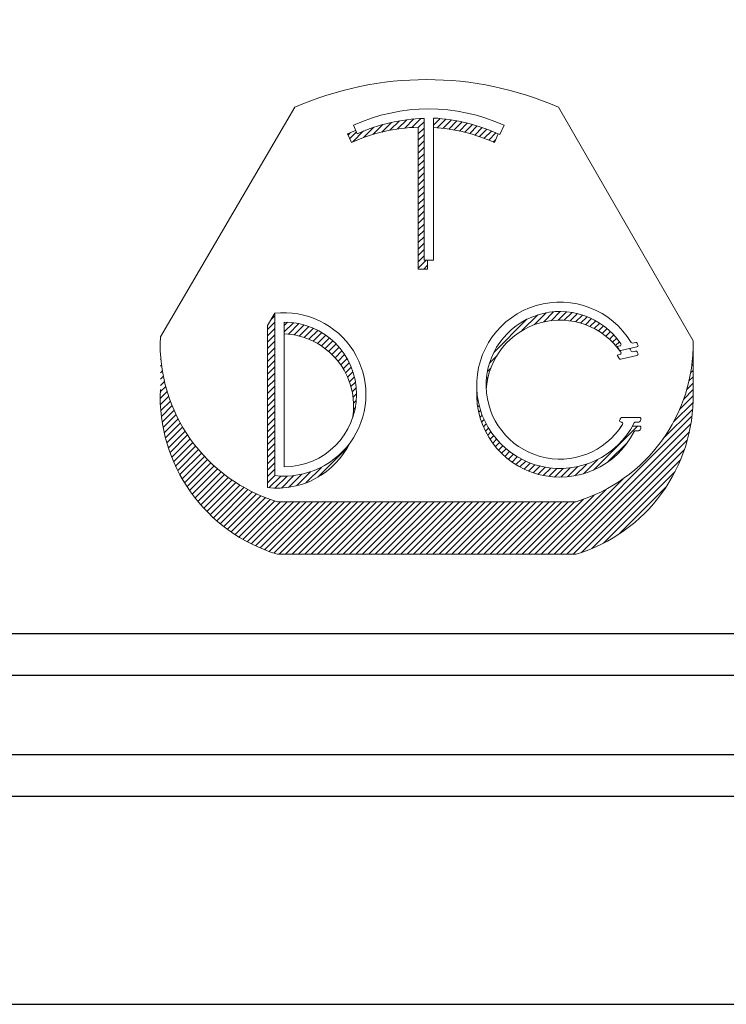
# Model space of a CAD drawing. Header units: inches. Extents: x 1802 to 2468, y -253 to -72.
# Tile 231 of 256: x 2099.252 to 2100.101, y -207.647 to -206.464. Entities that reach past the tile are written whole.
import ezdxf
from ezdxf.enums import TextEntityAlignment as Align

# ---------------------------------------------------------------- set-up
doc = ezdxf.new("R2010")
doc.units = ezdxf.units.IN
doc.header["$LTSCALE"] = 0.5
doc.header["$MEASUREMENT"] = 0
for name, color, linetype in [('SID-M-D', 42, 'Continuous'), ('SID-M-F', 202, 'Continuous'), ('SID-M-S', 105, 'Continuous')]:
    doc.layers.add(name, color=color, linetype=linetype)
doc.styles.add('PTI', font='romand.shx', dxfattribs={"oblique": 10})

# ---------------------------------------------------------------- blocks, each defined once
blk = doc.blocks.new('*U9')
at = {"layer": 'SID-M-S'}
for p, q in [((-34.00000000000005, -0.2500000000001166), (-1.13242748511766e-14, -0.2499999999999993)), ((-34.00000000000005, -0.3000000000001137), (-1.13242748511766e-14, -0.3)), ((-34.00000000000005, -0.550000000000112), (2.886579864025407e-15, -0.55))]:
    blk.add_line(p, q, dxfattribs=at)
blk = doc.blocks.new('JM_TITTLE_BOX_SID')
at = {"layer": 'SID-M-S'}
for points in [[(1.261213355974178e-13, -0.1549984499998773), (-6.499934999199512, -0.1549984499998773, -0.414213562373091), (-6.654933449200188, 1.163513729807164e-13), (-6.654933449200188, 1.416652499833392, -0.4142135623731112), (-6.499934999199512, 1.571650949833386), (1.261213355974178e-13, 1.571650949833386, -0.4142135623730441), (0.1549984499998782, 1.416652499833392), (0.1549984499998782, 1.163513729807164e-13, -0.4142135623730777)], [(1.261213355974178e-13, -0.1049989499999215), (-6.499934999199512, -0.1049989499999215, -0.4142135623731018), (-6.604933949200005, 1.163513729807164e-13), (-6.604933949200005, 1.416652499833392, -0.4142135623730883), (-6.499934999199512, 1.52165144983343), (1.261213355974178e-13, 1.52165144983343, -0.414213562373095), (0.1049989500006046, 1.416652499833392), (0.1049989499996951, 1.163513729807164e-13, -0.414213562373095)]]:
    blk.add_lwpolyline(points, format="xyb", close=True, dxfattribs=at)
at = {"layer": 'SID-M-D', "style": 'PTI', "oblique": 10}
for tag, p in [('DIEDATAINFO', (-2.18746001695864, 1.371591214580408)), ('PARTDESCRIPTION', (-5.966376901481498, 1.169693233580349)), ('00-00-00', (-1.009105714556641, 1.167793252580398)), ('PARTNUMBER', (-5.81595049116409, 0.9696952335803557)), ('REV', (-3.360356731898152, 0.9696952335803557)), ('SCALE', (-2.520436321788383, 0.9677952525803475)), ('SH', (-0.8571950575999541, 0.9677952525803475)), ('SHX', (-0.4057438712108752, 0.9677952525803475)), ('WTD', (-3.839149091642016, 0.7480887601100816)), ('TOOL', (-2.472915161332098, 0.7480887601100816)), ('JOB', (-0.9225366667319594, 0.7480887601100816))]:
    blk.add_attdef(tag, p, '', height=0.09999900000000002, dxfattribs=at)
blk.add_attdef('BUILT', text='', height=0.2499630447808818, dxfattribs=at).set_placement((-2.336101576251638, 0.2076912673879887), align=Align.CENTER)
blk = doc.blocks.new('*U10')
at = {"layer": 'SID-M-S', "color": 154, "linetype": 'Continuous', "lineweight": 0}
for p, q in [((30.92180204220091, -7.3973577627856), (30.93745801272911, -7.381701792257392)), ((30.93458070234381, -7.395185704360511), (30.9499191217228, -7.379847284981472)), ((30.94670802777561, -7.393664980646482), (30.96177872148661, -7.378594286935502)), ((30.95828288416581, -7.392696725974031), (30.97312277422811, -7.37785683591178)), ((30.9688062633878, -7.392779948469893), (30.9784249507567, -7.38316126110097)), ((30.9939249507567, -7.378267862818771), (30.99513249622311, -7.37706031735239)), ((30.9939249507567, -7.38887446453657), (31.0049765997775, -7.377822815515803)), ((31.0003093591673, -7.393096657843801), (31.01453414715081, -7.378871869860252)), ((31.00995621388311, -7.394056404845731), (31.0238261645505, -7.38018645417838)), ((31.01931702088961, -7.395302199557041), (31.03287053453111, -7.381748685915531)), ((31.02841251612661, -7.396813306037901), (31.04168259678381, -7.383543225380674)), ((30.8550412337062, -7.411085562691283), (30.86619345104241, -7.399933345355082)), ((30.86007272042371, -7.416660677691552), (30.87823271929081, -7.398500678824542)), ((30.87780880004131, -7.409531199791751), (30.89500435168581, -7.392335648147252)), ((30.89367612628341, -7.404270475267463), (30.910211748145, -7.387734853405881)), ((30.90823444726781, -7.400318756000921), (30.92427807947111, -7.384275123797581)), ((30.9688062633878, -7.403386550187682), (30.9784249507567, -7.393767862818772)), ((31.03726030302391, -7.398572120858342), (31.05027560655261, -7.385556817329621)), ((31.0458754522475, -7.400563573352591), (31.05866108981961, -7.387777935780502)), ((31.05427095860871, -7.402774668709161), (31.06684912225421, -7.390196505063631)), ((31.0624580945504, -7.405194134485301), (31.07484855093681, -7.392803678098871)), ((31.07044668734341, -7.407812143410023), (31.08266717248, -7.395591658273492)), ((31.0782453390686, -7.410620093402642), (31.09031187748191, -7.398553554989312)), ((30.8517469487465, -7.403773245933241), (30.85266870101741, -7.402851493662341)), ((30.9688062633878, -7.41399315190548), (30.9784249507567, -7.404374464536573)), ((30.9688062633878, -7.424599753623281), (30.9784249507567, -7.414981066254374)), ((31.0858616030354, -7.413610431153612), (31.09778876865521, -7.40168326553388)), ((31.09330212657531, -7.416776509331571), (31.09731554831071, -7.412763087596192)), ((30.9688062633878, -7.435206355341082), (30.9784249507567, -7.425587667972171)), ((30.9688062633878, -7.445812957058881), (30.9784249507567, -7.436194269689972)), ((30.9688062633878, -7.456419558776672), (30.9784249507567, -7.446800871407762)), ((30.9688062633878, -7.46702616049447), (30.9784249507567, -7.457407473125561)), ((30.9688062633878, -7.477632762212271), (30.9784249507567, -7.46801407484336)), ((30.9688062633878, -7.488239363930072), (30.9784249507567, -7.478620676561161)), ((30.9688062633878, -7.498845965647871), (30.9784249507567, -7.489227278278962)), ((30.9688062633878, -7.50945256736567), (30.9784249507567, -7.499833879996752)), ((30.9688062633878, -7.520059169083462), (30.9784249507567, -7.510440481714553)), ((30.9688062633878, -7.530665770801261), (30.9784249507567, -7.52104708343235)), ((30.9688062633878, -7.541272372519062), (30.9784249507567, -7.531653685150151)), ((30.9688062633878, -7.551878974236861), (30.9784249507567, -7.54226028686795)), ((30.9688062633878, -7.562485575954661), (30.9784249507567, -7.552866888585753)), ((30.9688062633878, -7.573092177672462), (30.9784249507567, -7.56347349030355)), ((30.9688062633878, -7.583698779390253), (30.9784249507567, -7.57408009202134)), ((30.9688062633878, -7.594305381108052), (30.9784249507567, -7.584686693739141)), ((30.9688062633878, -7.604911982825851), (30.9784249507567, -7.595293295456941)), ((30.9688062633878, -7.615518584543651), (30.9784249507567, -7.605899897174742)), ((30.9688062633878, -7.626125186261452), (30.9819734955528, -7.612957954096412)), ((30.9780239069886, -7.627514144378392), (30.98430626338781, -7.621231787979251))]:
    blk.add_line(p, q, dxfattribs=at)
blk = doc.blocks.new('*U11')
at = {"layer": 'SID-M-S', "color": 154, "linetype": 'Continuous', "lineweight": 0}
for p, q in [((30.724597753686, -7.711234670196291), (30.7308066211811, -7.705025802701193)), ((31.14092889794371, -7.729774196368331), (31.16700132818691, -7.703701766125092)), ((31.1613293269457, -7.719980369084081), (31.18117147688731, -7.700138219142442)), ((31.17645956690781, -7.715456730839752), (31.1934597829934, -7.698456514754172)), ((31.18930750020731, -7.713215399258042), (31.2045105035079, -7.698012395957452)), ((31.2007458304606, -7.712383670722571), (31.214645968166, -7.698483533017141)), ((31.2111764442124, -7.712559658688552), (31.22405471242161, -7.699681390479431)), ((31.2208240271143, -7.713518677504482), (31.23285784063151, -7.701484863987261)), ((31.22982889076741, -7.715120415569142), (31.24113803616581, -7.7038112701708)), ((31.23828505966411, -7.717270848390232), (31.24895409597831, -7.706601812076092)), ((31.24625856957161, -7.719903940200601), (31.2563489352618, -7.709813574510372)), ((30.7186746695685, -7.727764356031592), (30.7308066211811, -7.71563240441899)), ((30.7186746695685, -7.738370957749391), (30.7308066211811, -7.726239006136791)), ((30.7464316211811, -7.721220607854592), (30.75194597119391, -7.715706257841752)), ((30.7464316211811, -7.731827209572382), (30.76170379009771, -7.716555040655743)), ((30.7534293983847, -7.735436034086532), (30.77078869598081, -7.718076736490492)), ((30.76273448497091, -7.736737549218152), (30.77930370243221, -7.720168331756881)), ((30.77143823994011, -7.738640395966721), (30.7873202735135, -7.722758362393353)), ((30.7796214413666, -7.741063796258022), (30.7948896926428, -7.725795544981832)), ((31.0943528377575, -7.765743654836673), (31.1491803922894, -7.710916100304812)), ((31.25379725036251, -7.722971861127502), (31.26335430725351, -7.71341480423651)), ((31.26093637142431, -7.726439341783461), (31.269993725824, -7.717381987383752)), ((31.26770208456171, -7.730280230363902), (31.27628433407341, -7.721697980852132)), ((31.2741136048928, -7.734475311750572), (31.28223811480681, -7.726350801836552)), ((30.7186746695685, -7.748977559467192), (30.7308066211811, -7.736845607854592)), ((30.7873414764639, -7.7439503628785), (30.80204950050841, -7.729242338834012)), ((30.7946401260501, -7.747258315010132), (30.80882736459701, -7.733071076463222)), ((30.8015481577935, -7.750956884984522), (30.8152435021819, -7.737261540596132)), ((30.80808816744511, -7.75502347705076), (30.82131223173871, -7.741799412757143)), ((31.2801846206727, -7.739010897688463), (31.2878626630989, -7.731332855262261)), ((31.28592420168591, -7.743877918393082), (31.29316164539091, -7.736640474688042)), ((31.29133735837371, -7.749071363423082), (31.29813501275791, -7.742273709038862)), ((30.7186746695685, -7.759584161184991), (30.7308066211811, -7.747452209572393)), ((30.7186746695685, -7.770190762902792), (30.7308066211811, -7.758058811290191)), ((30.81427638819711, -7.759441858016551), (30.82704296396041, -7.7466752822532)), ((30.8201238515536, -7.764200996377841), (30.83244080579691, -7.751884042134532)), ((30.8256371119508, -7.769294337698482), (30.8375068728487, -7.757424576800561)), ((31.296425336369, -7.754589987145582), (31.3027789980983, -7.748236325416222)), ((30.5408466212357, -7.767706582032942), (30.5410348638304, -7.767518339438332)), ((30.7186746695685, -7.780797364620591), (30.7308066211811, -7.768665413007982)), ((30.8308186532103, -7.774719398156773), (30.842238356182, -7.763299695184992)), ((30.8356670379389, -7.780477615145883), (30.84662835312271, -7.769516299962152)), ((30.84017682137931, -7.786574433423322), (30.8506654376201, -7.776085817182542)), ((31.08713850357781, -7.783564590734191), (31.098878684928, -7.771824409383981)), ((31.4240217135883, -7.775486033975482), (31.4249941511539, -7.774513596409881)), ((31.4247670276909, -7.764134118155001), (31.4249941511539, -7.763906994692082)), ((30.5408466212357, -7.778313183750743), (30.5417783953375, -7.777381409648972)), ((30.5408466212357, -7.788919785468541), (30.54284126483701, -7.786925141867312)), ((30.7186746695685, -7.791403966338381), (30.7308066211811, -7.779272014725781)), ((30.7186746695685, -7.802010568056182), (30.7308066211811, -7.789878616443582)), ((30.84433821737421, -7.793019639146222), (30.8543329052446, -7.783024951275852)), ((30.84813646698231, -7.799827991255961), (30.8576075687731, -7.790356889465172)), ((31.08357495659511, -7.797734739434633), (31.0890848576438, -7.792224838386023)), ((31.42272809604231, -7.787386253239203), (31.4249941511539, -7.785120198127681)), ((30.5408466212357, -7.799526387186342), (30.54419758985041, -7.796175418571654)), ((30.5408466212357, -7.810132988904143), (30.54582573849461, -7.805153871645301)), ((30.7186746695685, -7.812617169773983), (30.7308066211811, -7.800485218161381)), ((30.85155080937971, -7.807020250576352), (30.8604578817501, -7.798113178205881)), ((30.8545528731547, -7.81462478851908), (30.86284098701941, -7.806336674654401)), ((31.0818932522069, -7.810023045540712), (31.0845612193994, -7.807355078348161)), ((31.4180644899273, -7.813263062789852), (31.4249941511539, -7.806333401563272)), ((31.4207880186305, -7.799932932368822), (31.4249941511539, -7.795726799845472)), ((30.5406923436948, -7.831500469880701), (30.54982713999, -7.822365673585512)), ((30.5408466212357, -7.820739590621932), (30.54770744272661, -7.813878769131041)), ((30.7186746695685, -7.823223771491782), (30.7308066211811, -7.811091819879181)), ((30.7186746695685, -7.833830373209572), (30.7308066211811, -7.821698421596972)), ((30.8571041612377, -7.822680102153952), (30.86469792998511, -7.815086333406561)), ((30.8591520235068, -7.831238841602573), (30.8659455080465, -7.824445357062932)), ((31.08144913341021, -7.821073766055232), (31.0823198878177, -7.820203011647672)), ((31.41435587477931, -7.827578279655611), (31.4249941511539, -7.816940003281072)), ((30.54060715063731, -7.842192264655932), (30.55217147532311, -7.830627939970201)), ((30.5409205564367, -7.852485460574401), (30.5547289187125, -7.838677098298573)), ((30.7186746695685, -7.844436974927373), (30.7308066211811, -7.832305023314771)), ((30.8606229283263, -7.840374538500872), (30.86646140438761, -7.834536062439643)), ((31.0658355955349, -7.836687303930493), (31.06668190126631, -7.835840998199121)), ((31.40245746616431, -7.860689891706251), (31.42503902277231, -7.838108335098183)), ((31.40934248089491, -7.843198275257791), (31.4249941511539, -7.827546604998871)), ((30.5415921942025, -7.862420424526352), (30.5574894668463, -7.846523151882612)), ((30.5425893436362, -7.872029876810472), (30.56044440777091, -7.854174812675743)), ((30.7186746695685, -7.855043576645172), (30.7308066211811, -7.842911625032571)), ((30.7186746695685, -7.865650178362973), (30.7308066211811, -7.853518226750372)), ((30.86135245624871, -7.860858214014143), (30.86439523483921, -7.857815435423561)), ((30.8614105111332, -7.850193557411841), (30.86605434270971, -7.845549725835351)), ((31.06634437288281, -7.846785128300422), (31.0680374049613, -7.845092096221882)), ((31.0674981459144, -7.856237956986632), (31.0699136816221, -7.85382242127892)), ((31.39248507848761, -7.881268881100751), (31.4248623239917, -7.848891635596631)), ((30.5438850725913, -7.881340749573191), (30.5635861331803, -7.861639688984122)), ((30.5454569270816, -7.890375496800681), (30.5669079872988, -7.868924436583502)), ((30.7186746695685, -7.876256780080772), (30.7308066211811, -7.864124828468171)), ((30.86018000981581, -7.872637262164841), (30.8608192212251, -7.871998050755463)), ((31.06919956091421, -7.865143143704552), (31.0722489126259, -7.862093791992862)), ((31.0713794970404, -7.873569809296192), (31.07499726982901, -7.869952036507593)), ((31.194291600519, -8.100675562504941), (31.42305418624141, -7.871912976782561)), ((31.37541914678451, -7.908941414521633), (31.42422372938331, -7.860136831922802)), ((30.5472859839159, -7.899153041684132), (30.57040414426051, -7.876034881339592)), ((30.54935615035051, -7.907689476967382), (30.574069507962, -7.882976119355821)), ((30.55165363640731, -7.915998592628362), (30.5778996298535, -7.889752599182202)), ((30.7186746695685, -7.886863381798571), (30.7308066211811, -7.874731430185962)), ((30.7186746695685, -7.897469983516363), (30.7308066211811, -7.885338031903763)), ((31.0739871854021, -7.881568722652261), (31.0781240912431, -7.877431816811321)), ((31.07698445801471, -7.889178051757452), (31.08160285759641, -7.884559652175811)), ((31.20489820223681, -8.100675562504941), (31.4212617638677, -7.884312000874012)), ((31.25957851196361, -7.961142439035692), (31.33263008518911, -7.888090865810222)), ((30.5541665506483, -7.924092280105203), (30.581890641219, -7.896368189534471)), ((30.55688458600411, -7.931980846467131), (30.5860391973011, -7.902826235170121)), ((30.7186746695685, -7.908076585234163), (30.7308066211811, -7.895944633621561)), ((30.7186746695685, -7.918683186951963), (30.7308066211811, -7.906551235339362)), ((31.0803422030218, -7.896426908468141), (31.0854132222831, -7.89135588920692)), ((31.0840380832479, -7.903337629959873), (31.0895396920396, -7.897836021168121)), ((31.08805502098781, -7.90992729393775), (31.09397072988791, -7.904011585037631)), ((31.21550480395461, -8.100675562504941), (31.41871936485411, -7.897461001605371)), ((31.33567849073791, -7.895649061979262), (31.3370280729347, -7.894299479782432)), ((30.5597987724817, -7.939673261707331), (30.5903424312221, -7.909129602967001)), ((30.56290128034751, -7.947177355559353), (30.59479791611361, -7.915280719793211)), ((30.56618526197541, -7.954499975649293), (30.5994036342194, -7.92128160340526)), ((30.7186746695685, -7.929289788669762), (30.7308066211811, -7.917157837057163)), ((31.092380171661, -7.916208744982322), (31.09869814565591, -7.909890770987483)), ((31.0970042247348, -7.922191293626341), (31.10371669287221, -7.915478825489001)), ((31.10192093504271, -7.927881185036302), (31.10902382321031, -7.920778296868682)), ((31.2261114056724, -8.100675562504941), (31.4152422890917, -7.911544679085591)), ((31.2842467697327, -7.947080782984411), (31.3161852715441, -7.915142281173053)), ((30.56964472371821, -7.961647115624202), (30.6041579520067, -7.927133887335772)), ((30.57327442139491, -7.968624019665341), (30.6090596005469, -7.932838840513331)), ((30.577069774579, -7.975435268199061), (30.61410766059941, -7.938397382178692)), ((30.7186746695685, -7.939896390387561), (30.7308066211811, -7.927764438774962)), ((30.7186746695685, -7.950502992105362), (30.7308066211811, -7.938371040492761)), ((30.8024356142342, -7.972808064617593), (30.851462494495, -7.923781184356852)), ((31.10712682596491, -7.933281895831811), (31.1146195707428, -7.925789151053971)), ((31.1126210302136, -7.938394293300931), (31.1205065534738, -7.930508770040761)), ((31.11840525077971, -7.943216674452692), (31.12669009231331, -7.934931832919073)), ((31.124483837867, -7.947744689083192), (31.13317846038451, -7.939050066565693)), ((31.2395876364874, -8.09780593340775), (31.41054298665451, -7.926850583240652)), ((30.58102679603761, -7.982084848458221), (30.6193015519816, -7.943810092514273)), ((30.5851420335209, -7.988576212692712), (30.6246410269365, -7.949077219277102)), ((30.5894125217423, -7.994912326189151), (30.63012616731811, -7.954198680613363)), ((30.7186746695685, -7.961109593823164), (30.7308066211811, -7.948977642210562)), ((31.13086399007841, -7.951971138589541), (31.13998329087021, -7.942851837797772)), ((31.13755610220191, -7.955885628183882), (31.14712019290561, -7.946321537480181)), ((31.14457430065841, -7.959474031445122), (31.1546096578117, -7.949438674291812)), ((31.1519372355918, -7.962717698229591), (31.1624783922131, -7.952176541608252)), ((31.15966924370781, -7.965592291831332), (31.17076130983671, -7.954500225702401)), ((31.2166211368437, -7.972280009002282), (31.23359813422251, -7.955303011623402)), ((31.2289280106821, -7.970579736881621), (31.2483104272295, -7.951197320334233)), ((31.2428574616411, -7.967256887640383), (31.2666766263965, -7.943437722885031)), ((31.2566113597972, -8.091388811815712), (31.40412586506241, -7.943874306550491)), ((30.59383574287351, -8.001095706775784), (30.6357573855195, -7.959174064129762)), ((30.5984095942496, -8.007128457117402), (30.64153542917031, -7.964002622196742)), ((30.6031323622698, -8.01301229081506), (30.6474613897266, -7.968683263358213)), ((30.7186746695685, -7.971716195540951), (30.7308066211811, -7.959584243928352)), ((30.7186746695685, -7.982322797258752), (30.7308066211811, -7.970190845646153)), ((30.7210713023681, -7.990532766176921), (30.7405816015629, -7.971022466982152)), ((30.73106930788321, -7.991141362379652), (30.75114383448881, -7.971066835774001)), ((30.74184775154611, -7.990969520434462), (30.7626413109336, -7.970175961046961)), ((30.7536294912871, -7.989794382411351), (30.7754090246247, -7.968014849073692)), ((30.7668066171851, -7.987223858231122), (30.79011401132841, -7.963916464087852)), ((30.7822061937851, -7.982430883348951), (30.80857386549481, -7.956063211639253)), ((31.16780207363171, -7.968066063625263), (31.17950459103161, -7.956363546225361)), ((31.17637750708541, -7.970097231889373), (31.1887705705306, -7.957704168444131)), ((31.18545148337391, -7.971629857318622), (31.1986459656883, -7.958435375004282)), ((31.195100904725, -7.972587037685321), (31.20925672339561, -7.958431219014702)), ((31.20543559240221, -7.972858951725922), (31.22079745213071, -7.957497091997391)), ((31.2763627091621, -8.082244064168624), (31.3949811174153, -7.963625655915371)), ((30.608002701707, -8.01874855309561), (30.6535367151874, -7.973214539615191)), ((30.6130196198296, -8.024338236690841), (30.659763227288, -7.977594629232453)), ((30.6181824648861, -8.029781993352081), (30.6661431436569, -7.981821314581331)), ((30.6234909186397, -8.035080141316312), (30.67267910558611, -7.985891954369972)), ((31.1836849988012, -8.100675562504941), (31.3087916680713, -7.975568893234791)), ((30.6289449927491, -8.04023266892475), (30.679374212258, -7.989803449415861)), ((30.634545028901, -8.045239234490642), (30.68623206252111, -7.993552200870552)), ((30.64029170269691, -8.05009916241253), (30.6932568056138, -7.997134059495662)), ((30.6461860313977, -8.054811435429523), (30.70045320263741, -8.000544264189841)), ((30.65222938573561, -8.059374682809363), (30.70782670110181, -8.0037773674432)), ((31.1624717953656, -8.100675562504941), (31.26054014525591, -8.002607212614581)), ((31.17307839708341, -8.100675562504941), (31.2811191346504, -7.992634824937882)), ((31.30174791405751, -8.067465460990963), (31.38020251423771, -7.989010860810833)), ((30.6584235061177, -8.063787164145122), (30.7153835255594, -8.006827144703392)), ((30.66477052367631, -8.068046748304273), (30.72313078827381, -8.009686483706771)), ((30.6712729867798, -8.07215088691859), (30.7310766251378, -8.0123472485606)), ((30.677933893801, -8.076096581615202), (30.74046811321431, -8.013562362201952)), ((30.6847567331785, -8.079880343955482), (30.75107471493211, -8.013562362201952)), ((30.6917455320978, -8.083498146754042), (30.7616813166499, -8.013562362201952)), ((30.6989049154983, -8.086945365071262), (30.77228791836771, -8.013562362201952)), ((30.7062401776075, -8.090216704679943), (30.78289452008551, -8.013562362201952)), ((30.7137573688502, -8.093306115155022), (30.7935011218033, -8.013562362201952)), ((30.7214634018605, -8.096206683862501), (30.80410772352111, -8.013562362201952)), ((30.7293661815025, -8.098910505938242), (30.81471432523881, -8.013562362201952)), ((30.73820772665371, -8.100675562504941), (30.8253209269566, -8.013562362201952)), ((30.74881432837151, -8.100675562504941), (30.8359275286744, -8.013562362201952)), ((30.75942093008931, -8.100675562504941), (30.84653413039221, -8.013562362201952)), ((30.770027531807, -8.100675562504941), (30.85714073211, -8.013562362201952)), ((30.78063413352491, -8.100675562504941), (30.86774733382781, -8.013562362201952)), ((30.79124073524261, -8.100675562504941), (30.8783539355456, -8.013562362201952)), ((30.8018473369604, -8.100675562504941), (30.8889605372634, -8.013562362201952)), ((30.81245393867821, -8.100675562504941), (30.89956713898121, -8.013562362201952)), ((30.823060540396, -8.100675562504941), (30.910173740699, -8.013562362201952)), ((30.83366714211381, -8.100675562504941), (30.9207803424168, -8.013562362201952)), ((30.84427374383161, -8.100675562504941), (30.9313869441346, -8.013562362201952)), ((30.85488034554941, -8.100675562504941), (30.94199354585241, -8.013562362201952)), ((30.8654869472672, -8.100675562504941), (30.95260014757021, -8.013562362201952)), ((30.876093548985, -8.100675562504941), (30.96320674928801, -8.013562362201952)), ((30.8867001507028, -8.100675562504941), (30.97381335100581, -8.013562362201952)), ((30.8973067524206, -8.100675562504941), (30.9844199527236, -8.013562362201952)), ((30.9079133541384, -8.100675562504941), (30.99502655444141, -8.013562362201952)), ((30.91851995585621, -8.100675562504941), (31.00563315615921, -8.013562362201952)), ((30.929126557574, -8.100675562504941), (31.016239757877, -8.013562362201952)), ((30.93973315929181, -8.100675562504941), (31.02684635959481, -8.013562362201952)), ((30.95033976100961, -8.100675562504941), (31.0374529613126, -8.013562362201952)), ((30.96094636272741, -8.100675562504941), (31.04805956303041, -8.013562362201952)), ((30.97155296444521, -8.100675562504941), (31.05866616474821, -8.013562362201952)), ((30.982159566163, -8.100675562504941), (31.069272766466, -8.013562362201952)), ((30.9927661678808, -8.100675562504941), (31.07987936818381, -8.013562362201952)), ((31.00337276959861, -8.100675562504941), (31.0904859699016, -8.013562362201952)), ((31.0139793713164, -8.100675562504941), (31.1010925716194, -8.013562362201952)), ((31.02458597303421, -8.100675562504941), (31.11169917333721, -8.013562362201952)), ((31.035192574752, -8.100675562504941), (31.122305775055, -8.013562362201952)), ((31.04579917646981, -8.100675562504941), (31.13291237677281, -8.013562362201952)), ((31.05640577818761, -8.100675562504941), (31.1435189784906, -8.013562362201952)), ((31.06701237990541, -8.100675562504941), (31.1541255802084, -8.013562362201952)), ((31.0776189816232, -8.100675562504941), (31.16473218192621, -8.013562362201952)), ((31.088225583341, -8.100675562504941), (31.175338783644, -8.013562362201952)), ((31.0988321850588, -8.100675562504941), (31.1859453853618, -8.013562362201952)), ((31.10943878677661, -8.100675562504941), (31.1965519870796, -8.013562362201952)), ((31.1200453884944, -8.100675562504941), (31.20715858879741, -8.013562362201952)), ((31.13065199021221, -8.100675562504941), (31.21776519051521, -8.013562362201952)), ((31.14125859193, -8.100675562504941), (31.22837179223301, -8.013562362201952)), ((31.15186519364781, -8.100675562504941), (31.24304852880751, -8.009492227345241))]:
    blk.add_line(p, q, dxfattribs=at)
blk = doc.blocks.new('*U12')
at = {"layer": 'SID-M-F', "color": 202, "linetype": 'Continuous', "lineweight": 0}
blk.add_line((-3.883355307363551, -0.05081376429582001), (-3.867597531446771, -0.03505598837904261), dxfattribs=at)
blk = doc.blocks.new('*U13')
at = {"layer": 'SID-M-D', "color": 42, "linetype": 'Continuous', "lineweight": 0}
for p, q in [((-3.526365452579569, 0.2516839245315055), (-3.364734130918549, 0.5274004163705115)), ((-3.048107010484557, 0.5274004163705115), (-2.886322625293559, 0.2467377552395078)), ((-3.209598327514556, 0.3436810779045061), (-3.209598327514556, 0.5140114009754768)), ((-3.198377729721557, 0.3436810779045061), (-3.198377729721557, 0.5145013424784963)), ((-3.294476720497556, 0.505955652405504), (-3.289830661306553, 0.4956428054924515)), ((-3.21656138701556, 0.3331437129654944), (-3.21656138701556, 0.5034740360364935)), ((-3.113499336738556, 0.505955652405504), (-3.118624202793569, 0.4945799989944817)), ((-3.296793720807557, 0.4851054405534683), (-3.301439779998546, 0.4954182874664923)), ((-3.120462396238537, 0.4954182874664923), (-3.125108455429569, 0.4851054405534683)), ((-3.209598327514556, 0.3436810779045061), (-3.198377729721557, 0.3436810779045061)), ((-3.205340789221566, 0.3436810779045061), (-3.205340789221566, 0.3331437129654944)), ((-3.205340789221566, 0.3331437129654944), (-3.21656138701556, 0.3331437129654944)), ((-3.397634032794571, 0.2654580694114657), (-3.38885159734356, 0.2799587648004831)), ((-3.38885159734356, 0.08494640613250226), (-3.38885159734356, 0.2800498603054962)), ((-3.397634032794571, 0.2654580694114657), (-3.397634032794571, 0.07053680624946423)), ((-3.377540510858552, 0.09560392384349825), (-3.377540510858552, 0.2693923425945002)), ((-2.977574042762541, 0.2399495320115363), (-2.974284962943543, 0.2406948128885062)), ((-2.973135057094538, 0.2352028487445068), (-2.953917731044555, 0.2395573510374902)), ((-2.958801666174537, 0.2442032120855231), (-2.955687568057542, 0.2449088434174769)), ((-2.886322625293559, 0.1836756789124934), (-2.886322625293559, 0.2467377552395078)), ((-2.977574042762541, 0.2295742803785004), (-2.974284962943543, 0.2303195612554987)), ((-2.953917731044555, 0.2291820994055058), (-2.973135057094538, 0.2248275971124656)), ((-2.958801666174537, 0.2338279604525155), (-2.955687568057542, 0.2345335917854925)), ((-2.971767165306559, 0.1548849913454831), (-2.950808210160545, 0.1548849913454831)), ((-2.972731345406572, 0.149274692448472), (-2.972879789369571, 0.149274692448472)), ((-2.959234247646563, 0.1445097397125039), (-2.950808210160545, 0.1445097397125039)), ((-2.951674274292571, 0.149274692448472), (-2.955605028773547, 0.149274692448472)), ((-2.951674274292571, 0.1388994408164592), (-2.955605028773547, 0.1388994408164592)), ((-3.385815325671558, 0.05367972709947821), (-3.027025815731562, 0.05367972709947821)), ((-3.385815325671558, -0.009382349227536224), (-3.027025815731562, -0.009382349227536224))]:
    blk.add_line(p, q, dxfattribs=at)
for centre, radius, start, end in [((-3.206420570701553, 0.1674533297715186), 0.3932239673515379, 66.25892877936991, 113.7410712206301), ((-3.203988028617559, 0.3050981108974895), 0.2202996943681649, 65.74787367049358, 114.2521263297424), ((-3.203988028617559, 0.3050981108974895), 0.2089886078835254, 91.53828992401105, 114.2521263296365), ((-3.210951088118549, 0.2945607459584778), 0.220299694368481, 65.22242550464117, 86.72812957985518), ((-3.210951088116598, 0.2945607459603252), 0.2202996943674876, 111.4742050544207, 114.2521263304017), ((-3.210951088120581, 0.2945607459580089), 0.2089886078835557, 91.53828992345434, 114.2521263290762), ((-3.210951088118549, 0.2945607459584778), 0.208988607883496, 65.74787367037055, 86.55083749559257), ((-3.04637674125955, 0.1934679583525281), 0.09995359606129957, 31.05799943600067, 333.1241405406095), ((-3.377540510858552, 0.182498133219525), 0.09811480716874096, 263.3799827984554, 96.6200172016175), ((-3.046376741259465, 0.1934679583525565), 0.0886425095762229, 34.34743886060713, 328.0087915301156), ((-3.377540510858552, 0.182498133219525), 0.08689420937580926, 270, 90), ((-3.046376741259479, 0.1830927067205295), 0.0886425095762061, 34.34743886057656, 176.6449619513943), ((-3.328722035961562, 0.2430922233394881), 0.1978300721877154, 177.5108784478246, 253.2259832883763), ((-3.381134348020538, 0.1685563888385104), 0.0868942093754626, 350.2973574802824, 87.62964123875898), ((-3.084119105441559, 0.2430922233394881), 0.197830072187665, 286.7740167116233, 1.055883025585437), ((-3.046376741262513, 0.1934679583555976), 0.08303221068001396, 30.84497123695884, 34.04208588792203), ((-2.974684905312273, 0.242459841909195), 0.001809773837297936, 282.7672016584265, 34.3474388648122), ((-3.046376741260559, 0.1830927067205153), 0.09995359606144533, 31.05799943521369, 33.04190547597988), ((-2.959201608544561, 0.2459682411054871), 0.001809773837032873, 211.0579994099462, 282.7672017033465), ((-2.955287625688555, 0.2431438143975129), 0.001809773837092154, 28.60604018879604, 102.7672016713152), ((-2.95431767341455, 0.2413223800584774), 0.001809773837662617, 282.7672016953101, 27.46644868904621), ((-3.04637674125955, 0.1934679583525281), 0.1055638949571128, 27.46644867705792, 28.60604021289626), ((-3.046376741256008, 0.1830927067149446), 0.0830322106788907, 30.84497124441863, 34.04208589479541), ((-2.973534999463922, 0.2369678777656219), 0.001809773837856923, 210.8449712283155, 282.7672016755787), ((-2.973534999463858, 0.2265926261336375), 0.001809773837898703, 210.8449712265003, 282.7672016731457), ((-2.974684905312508, 0.2320845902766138), 0.001809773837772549, 282.7672016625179, 34.34743887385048), ((-2.959201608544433, 0.2355929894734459), 0.001809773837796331, 211.0579994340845, 282.7672016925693), ((-2.955287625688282, 0.2327685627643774), 0.001809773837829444, 28.6060402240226, 102.7672016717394), ((-2.954317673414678, 0.2309471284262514), 0.001809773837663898, 282.7672017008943, 27.4664486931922), ((-3.046376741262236, 0.1830927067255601), 0.105563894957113, 27.46644867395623, 28.60604020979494), ((-3.328722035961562, 0.1800301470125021), 0.1978300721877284, 177.5108784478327, 253.2259832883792), ((-3.046376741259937, 0.1830927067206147), 0.09995359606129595, 177.0249928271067, 333.1241405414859), ((-3.084119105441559, 0.1800301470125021), 0.1978300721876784, 286.7740167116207, 1.055883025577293), ((-3.046376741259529, 0.1934679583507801), 0.0830322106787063, 330.0292382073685, 331.5694103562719), ((-2.971767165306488, 0.1530752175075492), 0.001809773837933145, 90.00000000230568, 151.5694103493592), ((-2.950808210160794, 0.153075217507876), 0.001809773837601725, 337.0882933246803, 89.99999999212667), ((-2.972879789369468, 0.1510844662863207), 0.001809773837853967, 150.0292382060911, 269.9999999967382), ((-3.046376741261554, 0.1830927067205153), 0.08303221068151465, 330.2293381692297, 331.5694103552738), ((-2.971767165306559, 0.1426999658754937), 0.001809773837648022, 118.2755685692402, 151.5694103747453), ((-2.972731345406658, 0.1474649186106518), 0.001809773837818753, 328.0087915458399, 89.99999999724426), ((-2.955605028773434, 0.1474649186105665), 0.001809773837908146, 90.00000000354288, 153.1241405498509), ((-2.95167427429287, 0.1510844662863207), 0.001809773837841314, 270.0000000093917, 335.8893982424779), ((-2.950808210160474, 0.14269996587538), 0.001809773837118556, 337.088293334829, 90.0000000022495), ((-3.046376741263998, 0.1934679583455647), 0.1055638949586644, 335.8893982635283, 337.0882933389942), ((-3.046376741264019, 0.1830927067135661), 0.1055638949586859, 335.8893982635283, 337.0882933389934), ((-2.955605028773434, 0.1370896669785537), 0.001809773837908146, 90.00000000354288, 153.1241405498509), ((-2.951674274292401, 0.1407092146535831), 0.001809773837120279, 269.9999999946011, 335.8893982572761), ((-3.386322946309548, 0.1679974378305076), 0.09811480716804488, 263.37998279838, 333.7546956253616)]:
    blk.add_arc(centre, radius, start, end, dxfattribs=at)
at = {"layer": 'SID-M-F', "color": 202, "linetype": 'Continuous', "lineweight": 0}
blk.add_line((-3.300839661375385, 0.4940862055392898), (-3.297987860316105, 0.4969380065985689), dxfattribs=at)
at = {"layer": 'SID-M-S', "color": 154, "linetype": 'Continuous', "lineweight": 0}
for p, q in [((-3.260409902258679, 0.4976126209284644), (-3.248795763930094, 0.5092267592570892)), ((-3.250588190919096, 0.499756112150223), (-3.239254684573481, 0.5110896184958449)), ((-3.241337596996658, 0.5013284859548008), (-3.230233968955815, 0.512432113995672)), ((-3.23255851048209, 0.5024293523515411), (-3.221648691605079, 0.5133391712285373)), ((-3.224179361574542, 0.5031302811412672), (-3.213436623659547, 0.5138730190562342)), ((-3.216561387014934, 0.5030700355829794), (-3.209598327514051, 0.5100330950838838)), ((-3.198377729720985, 0.5135754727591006), (-3.197503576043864, 0.5144496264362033)), ((-3.198377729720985, 0.5058972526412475), (-3.190377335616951, 0.5138976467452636)), ((-3.193755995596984, 0.5028407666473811), (-3.183458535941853, 0.5131382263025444)), ((-3.186772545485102, 0.5021459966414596), (-3.176731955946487, 0.5121865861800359)), ((-3.179996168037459, 0.5012441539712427), (-3.170184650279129, 0.5110556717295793)), ((-3.173411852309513, 0.5001502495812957), (-3.163805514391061, 0.5097565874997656)), ((-3.298916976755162, 0.489818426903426), (-3.290843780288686, 0.4978916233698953)), ((-3.295274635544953, 0.4857825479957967), (-3.282128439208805, 0.4989287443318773)), ((-3.282435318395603, 0.4909436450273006), (-3.269987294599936, 0.5033916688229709)), ((-3.27094880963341, 0.4947519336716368), (-3.258978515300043, 0.506722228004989)), ((-3.216561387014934, 0.4953918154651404), (-3.209598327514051, 0.5023548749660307)), ((-3.167006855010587, 0.4988770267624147), (-3.157584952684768, 0.5082989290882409)), ((-3.160770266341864, 0.4974353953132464), (-3.151514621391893, 0.5066910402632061)), ((-3.154692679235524, 0.4958347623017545), (-3.1455872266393, 0.5049402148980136)), ((-3.148765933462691, 0.4940832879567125), (-3.139796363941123, 0.5030528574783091)), ((-3.142982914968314, 0.4921880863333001), (-3.134136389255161, 0.5010346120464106)), ((-3.137337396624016, 0.4901553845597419), (-3.128602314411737, 0.4988904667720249)), ((-3.301301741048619, 0.4951118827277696), (-3.300634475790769, 0.4957791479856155)), ((-3.216561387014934, 0.4877135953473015), (-3.209598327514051, 0.4946766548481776)), ((-3.216561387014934, 0.4800353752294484), (-3.209598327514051, 0.4869984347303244)), ((-3.131823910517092, 0.4879906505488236), (-3.123189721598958, 0.4966248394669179)), ((-3.126437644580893, 0.4856986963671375), (-3.123532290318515, 0.4886040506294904)), ((-3.216561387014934, 0.4723571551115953), (-3.209598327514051, 0.4793202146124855)), ((-3.216561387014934, 0.4646789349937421), (-3.209598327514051, 0.4716419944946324)), ((-3.216561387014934, 0.4570007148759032), (-3.209598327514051, 0.4639637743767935)), ((-3.216561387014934, 0.4493224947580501), (-3.209598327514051, 0.4562855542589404)), ((-3.216561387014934, 0.441644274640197), (-3.209598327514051, 0.4486073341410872)), ((-3.216561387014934, 0.4339660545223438), (-3.209598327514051, 0.4409291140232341)), ((-3.216561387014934, 0.4262878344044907), (-3.209598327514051, 0.433250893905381)), ((-3.216561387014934, 0.4186096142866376), (-3.209598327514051, 0.425572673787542)), ((-3.216561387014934, 0.4109313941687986), (-3.209598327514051, 0.4178944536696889)), ((-3.216561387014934, 0.4032531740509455), (-3.209598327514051, 0.4102162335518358)), ((-3.216561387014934, 0.3955749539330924), (-3.209598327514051, 0.4025380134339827)), ((-3.216561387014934, 0.3878967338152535), (-3.209598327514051, 0.3948597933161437)), ((-3.216561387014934, 0.3802185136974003), (-3.209598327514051, 0.3871815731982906)), ((-3.216561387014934, 0.3725402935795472), (-3.209598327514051, 0.3795033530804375)), ((-3.216561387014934, 0.3648620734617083), (-3.209598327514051, 0.3718251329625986)), ((-3.216561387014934, 0.3571838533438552), (-3.209598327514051, 0.3641469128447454)), ((-3.216561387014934, 0.349505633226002), (-3.209598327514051, 0.3564686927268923)), ((-3.216561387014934, 0.3418274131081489), (-3.209598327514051, 0.3487904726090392)), ((-3.216561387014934, 0.3341491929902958), (-3.207029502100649, 0.3436810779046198)), ((-3.209888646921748, 0.3331437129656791), (-3.205340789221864, 0.3376915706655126)), ((-3.393346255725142, 0.2725376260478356), (-3.388851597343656, 0.2770322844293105)), ((-3.125677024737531, 0.2330780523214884), (-3.085986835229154, 0.2727682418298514)), ((-3.091960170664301, 0.2591166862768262), (-3.073086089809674, 0.2779907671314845)), ((-3.077192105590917, 0.2662065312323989), (-3.062828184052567, 0.2805704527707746)), ((-3.066239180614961, 0.2694812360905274), (-3.053932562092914, 0.2817878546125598)), ((-3.056938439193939, 0.2711037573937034), (-3.045932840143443, 0.2821093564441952)), ((-3.048658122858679, 0.2717058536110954), (-3.038595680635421, 0.2817682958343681)), ((-3.04110730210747, 0.2715784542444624), (-3.031784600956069, 0.2809011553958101)), ((-3.034123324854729, 0.2708842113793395), (-3.025411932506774, 0.2795956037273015)), ((-3.027604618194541, 0.2697246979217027), (-3.019417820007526, 0.2779114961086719)), ((-3.021483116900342, 0.2681679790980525), (-3.013759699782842, 0.2758913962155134)), ((-3.015711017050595, 0.2662618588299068), (-3.008406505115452, 0.2735663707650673)), ((-3.39763403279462, 0.2605716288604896), (-3.388851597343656, 0.2693540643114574)), ((-3.39763403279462, 0.2528934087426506), (-3.388851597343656, 0.2616758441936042)), ((-3.377540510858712, 0.2653087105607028), (-3.373548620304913, 0.2693006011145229)), ((-3.377540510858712, 0.2576304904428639), (-3.366484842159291, 0.2686861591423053)), ((-3.372474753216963, 0.2550180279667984), (-3.359908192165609, 0.2675845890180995)), ((-3.365738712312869, 0.2540758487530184), (-3.353744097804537, 0.2660704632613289)), ((-3.35943798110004, 0.2526983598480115), (-3.347940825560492, 0.2641955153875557)), ((-3.353514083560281, 0.2509440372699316), (-3.342461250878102, 0.2619968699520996)), ((-3.010253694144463, 0.2640409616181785), (-3.003335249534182, 0.2709594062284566)), ((-3.005085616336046, 0.2615308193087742), (-2.998528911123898, 0.2680875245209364)), ((-3.000187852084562, 0.2587503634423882), (-2.993975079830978, 0.2649631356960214)), ((-2.9955464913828, 0.2557135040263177), (-2.989665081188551, 0.2615949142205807)), ((-3.39763403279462, 0.2452151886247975), (-3.388851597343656, 0.2539976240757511)), ((-3.347925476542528, 0.2488544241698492), (-3.337278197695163, 0.2595017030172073)), ((-3.342641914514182, 0.2464597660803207), (-3.332371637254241, 0.2567300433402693)), ((-3.337641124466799, 0.2437823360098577), (-3.327726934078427, 0.2536965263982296)), ((-3.332906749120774, 0.2408384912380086), (-3.323333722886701, 0.250411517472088)), ((-2.991151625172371, 0.2524301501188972), (-2.985593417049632, 0.2579883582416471)), ((-2.986996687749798, 0.2489068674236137), (-2.981757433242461, 0.2541461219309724)), ((-2.983078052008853, 0.2451472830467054), (-2.97815716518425, 0.2500681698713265)), ((-3.39763403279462, 0.2375369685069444), (-3.388851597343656, 0.2463194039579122)), ((-3.39763403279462, 0.2298587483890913), (-3.388851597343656, 0.2386411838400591)), ((-3.328427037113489, 0.2376399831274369), (-3.319185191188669, 0.2468818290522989)), ((-3.324194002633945, 0.2341947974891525), (-3.315277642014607, 0.2431111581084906)), ((-3.320202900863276, 0.2305076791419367), (-3.311610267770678, 0.2391003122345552)), ((-2.979394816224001, 0.2411522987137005), (-2.974795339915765, 0.2457517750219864)), ((-3.526365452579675, 0.2316570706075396), (-3.526229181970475, 0.2317933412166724)), ((-3.39763403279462, 0.2221805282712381), (-3.388851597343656, 0.2309629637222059)), ((-3.316451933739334, 0.2265804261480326), (-3.308185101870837, 0.2348472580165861)), ((-3.312942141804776, 0.2224119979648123), (-3.305007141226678, 0.2303469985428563)), ((-3.309677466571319, 0.2179984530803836), (-3.302084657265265, 0.2255912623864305)), ((-3.130899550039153, 0.2201773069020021), (-3.122400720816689, 0.2286761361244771)), ((-2.887026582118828, 0.2260254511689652), (-2.886322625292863, 0.226729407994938)), ((-2.886487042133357, 0.2342432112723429), (-2.886322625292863, 0.2344076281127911)), ((-3.526365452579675, 0.2239788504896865), (-3.525690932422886, 0.2246533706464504)), ((-3.526365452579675, 0.2163006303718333), (-3.524921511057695, 0.2177445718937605)), ((-3.39763403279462, 0.2145023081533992), (-3.388851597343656, 0.223284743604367)), ((-3.39763403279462, 0.2068240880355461), (-3.388851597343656, 0.2156065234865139)), ((-3.306664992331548, 0.2133327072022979), (-3.299429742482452, 0.2205679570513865)), ((-3.303915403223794, 0.2084040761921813), (-3.297059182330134, 0.2152602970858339)), ((-3.133479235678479, 0.2099194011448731), (-3.129490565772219, 0.2139080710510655)), ((-2.887963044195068, 0.2174107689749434), (-2.886322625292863, 0.2190511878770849)), ((-3.526365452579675, 0.2086224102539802), (-3.523939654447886, 0.2110482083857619)), ((-3.526365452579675, 0.2009441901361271), (-3.522761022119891, 0.2045486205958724)), ((-3.39763403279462, 0.199145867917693), (-3.388851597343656, 0.2079283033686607)), ((-3.301443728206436, 0.2031975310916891), (-3.294995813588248, 0.2096454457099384)), ((-3.299270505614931, 0.1976925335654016), (-3.2932706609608, 0.2036923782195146)), ((-3.134696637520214, 0.2010237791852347), (-3.132765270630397, 0.2029551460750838)), ((-2.891339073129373, 0.1986782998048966), (-2.886322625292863, 0.2036947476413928)), ((-2.88936748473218, 0.2083281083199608), (-2.886322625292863, 0.211372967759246)), ((-3.526477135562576, 0.185476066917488), (-3.519864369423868, 0.1920888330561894)), ((-3.526365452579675, 0.1932659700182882), (-3.521398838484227, 0.1982325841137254)), ((-3.39763403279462, 0.191467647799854), (-3.388851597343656, 0.2002500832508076)), ((-3.39763403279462, 0.1837894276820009), (-3.388851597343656, 0.1925718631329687)), ((-3.297423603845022, 0.1918612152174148), (-3.291926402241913, 0.1973584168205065)), ((-3.29594113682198, 0.1856654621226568), (-3.291023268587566, 0.190583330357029)), ((-3.135018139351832, 0.1930240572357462), (-3.13438779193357, 0.1936544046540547)), ((-2.894023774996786, 0.1883153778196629), (-2.886322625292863, 0.1960165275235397)), ((-3.526538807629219, 0.1777361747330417), (-3.51816728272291, 0.1861076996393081)), ((-3.5263119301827, 0.1702848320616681), (-3.51631592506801, 0.1802808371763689)), ((-3.39763403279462, 0.1761112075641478), (-3.388851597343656, 0.1848936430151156)), ((-3.294876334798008, 0.1790520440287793), (-3.290649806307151, 0.1832785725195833)), ((-3.14632092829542, 0.1817212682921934), (-3.145708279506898, 0.1823339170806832)), ((-2.902637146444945, 0.1643455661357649), (-2.886290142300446, 0.1806925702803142)), ((-2.897653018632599, 0.1770079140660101), (-2.886322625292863, 0.1883383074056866)), ((-3.525825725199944, 0.163092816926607), (-3.514317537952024, 0.1746010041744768)), ((-3.525103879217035, 0.1561364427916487), (-3.512178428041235, 0.1690618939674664)), ((-3.39763403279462, 0.1684329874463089), (-3.388851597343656, 0.1772154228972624)), ((-3.39763403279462, 0.1607547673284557), (-3.388851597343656, 0.1695372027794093)), ((-3.294348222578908, 0.1642237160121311), (-3.292145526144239, 0.1664264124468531)), ((-3.294306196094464, 0.1719439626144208), (-3.290944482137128, 0.1753056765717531)), ((-3.14595261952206, 0.1744113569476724), (-3.144727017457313, 0.1756369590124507)), ((-3.14511739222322, 0.1675683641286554), (-3.143368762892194, 0.1693169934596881)), ((-2.909856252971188, 0.1494482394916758), (-2.886418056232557, 0.1728864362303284)), ((-3.524165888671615, 0.1493962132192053), (-3.509904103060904, 0.1636579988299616)), ((-3.523028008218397, 0.1428558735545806), (-3.507499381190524, 0.1583845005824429)), ((-3.39763403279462, 0.1530765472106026), (-3.388851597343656, 0.1618589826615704)), ((-3.39763403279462, 0.1453983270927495), (-3.388851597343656, 0.1541807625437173)), ((-3.295196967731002, 0.1556967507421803), (-3.294734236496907, 0.1561594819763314)), ((-3.143885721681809, 0.1611218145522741), (-3.14167826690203, 0.1633292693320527)), ((-3.142307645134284, 0.1550216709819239), (-3.13968870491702, 0.1576406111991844)), ((-3.053330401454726, -0.009382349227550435), (-2.887726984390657, 0.1562210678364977)), ((-2.922210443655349, 0.1294158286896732), (-2.886880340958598, 0.1647459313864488)), ((-3.521703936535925, 0.1365017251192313), (-3.504968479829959, 0.1532371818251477)), ((-3.520205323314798, 0.1303221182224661), (-3.502315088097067, 0.1482123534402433)), ((-3.518542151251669, 0.1243070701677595), (-3.499542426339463, 0.1433067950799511)), ((-3.39763403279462, 0.1377201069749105), (-3.388851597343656, 0.1465025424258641)), ((-3.140419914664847, 0.1492311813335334), (-3.137425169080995, 0.1522259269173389)), ((-3.138250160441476, 0.1437227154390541), (-3.134906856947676, 0.1470660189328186)), ((-3.13581945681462, 0.1384751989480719), (-3.13214849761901, 0.1421461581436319)), ((-3.045652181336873, -0.009382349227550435), (-2.889024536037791, 0.1472452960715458)), ((-3.006068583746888, 0.09162700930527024), (-2.953185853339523, 0.1445097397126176)), ((-3.516723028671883, 0.1184479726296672), (-3.496653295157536, 0.138517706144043)), ((-3.51475541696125, 0.1127373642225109), (-3.493650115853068, 0.1338426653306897)), ((-3.39763403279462, 0.1300418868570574), (-3.388851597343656, 0.1388243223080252)), ((-3.39763403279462, 0.1223636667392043), (-3.388851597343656, 0.1311461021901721)), ((-3.133143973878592, 0.1334724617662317), (-3.12916130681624, 0.1374551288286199)), ((-3.130236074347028, 0.1287021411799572), (-3.125953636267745, 0.1329845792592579)), ((-3.03797396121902, -0.009382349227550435), (-2.890865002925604, 0.1377266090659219)), ((-2.950979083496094, 0.1390382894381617), (-2.950002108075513, 0.1400152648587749)), ((-3.512645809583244, 0.1071687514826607), (-3.490534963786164, 0.129279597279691)), ((-3.510399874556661, 0.1017364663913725), (-3.487309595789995, 0.1248267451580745)), ((-3.508022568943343, 0.09643555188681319), (-3.483975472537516, 0.1204826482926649)), ((-3.39763403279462, 0.1146854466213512), (-3.388851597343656, 0.123467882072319)), ((-3.336998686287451, 0.08318215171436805), (-3.301507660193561, 0.1186731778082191)), ((-3.12710505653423, 0.1241549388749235), (-3.122531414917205, 0.1287285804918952)), ((-3.123757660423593, 0.1198241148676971), (-3.118898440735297, 0.1246833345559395)), ((-3.120198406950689, 0.1157051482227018), (-3.115056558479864, 0.1208469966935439)), ((-3.030295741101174, -0.009382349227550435), (-2.893382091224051, 0.1275313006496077)), ((-2.988210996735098, 0.1018063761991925), (-2.965090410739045, 0.124926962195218)), ((-3.505518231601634, 0.09126166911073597), (-3.480533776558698, 0.1162461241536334)), ((-3.502890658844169, 0.08621102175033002), (-3.476985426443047, 0.1121162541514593)), ((-3.500143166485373, 0.0812802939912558), (-3.473331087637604, 0.1080923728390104)), ((-3.39763403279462, 0.1070072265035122), (-3.388851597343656, 0.1157896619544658)), ((-3.39763403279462, 0.09932900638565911), (-3.388851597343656, 0.1081114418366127)), ((-3.116429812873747, 0.1117955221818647), (-3.111005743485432, 0.1172195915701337)), ((-3.112452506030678, 0.1080946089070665), (-3.106744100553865, 0.113803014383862)), ((-3.108265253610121, 0.1046036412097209), (-3.102267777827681, 0.1106011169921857)), ((-3.103864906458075, 0.1013257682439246), (-3.097570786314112, 0.1076198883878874)), ((-3.02054016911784, -0.007304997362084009), (-2.896783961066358, 0.1164512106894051)), ((-3.497278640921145, 0.07646659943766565), (-3.469571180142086, 0.1041740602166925)), ((-3.494299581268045, 0.0717674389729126), (-3.465705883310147, 0.1003611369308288)), ((-3.491208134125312, 0.06718066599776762), (-3.46173513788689, 0.09665366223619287)), ((-3.39763403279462, 0.09165078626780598), (-3.388851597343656, 0.1004332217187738)), ((-3.35164295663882, 0.07621610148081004), (-3.332555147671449, 0.09530391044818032)), ((-3.099246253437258, 0.0982662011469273), (-3.092644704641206, 0.1048677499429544)), ((-3.094401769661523, 0.09543246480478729), (-3.087478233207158, 0.1023560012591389)), ((-3.089321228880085, 0.09283478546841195), (-3.082056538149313, 0.1000994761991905)), ((-3.083991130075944, 0.09048666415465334), (-3.076360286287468, 0.09811750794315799)), ((-3.078393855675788, 0.08840571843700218), (-3.070364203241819, 0.09643537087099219)), ((-3.072506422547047, 0.08661493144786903), (-3.064034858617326, 0.09508649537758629)), ((-3.03716583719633, 0.08356441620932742), (-3.024876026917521, 0.09585422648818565)), ((-3.028256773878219, 0.08479525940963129), (-3.014225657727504, 0.09882637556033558)), ((-3.018173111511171, 0.08720070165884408), (-3.000930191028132, 0.1044436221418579)), ((-3.00821653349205, -0.002659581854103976), (-2.901429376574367, 0.1041275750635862)), ((-3.488006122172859, 0.06270445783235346), (-3.457658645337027, 0.09305193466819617)), ((-3.484695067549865, 0.05833729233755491), (-3.453475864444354, 0.08955649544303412)), ((-3.481276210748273, 0.05407792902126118), (-3.449186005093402, 0.08616813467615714)), ((-3.477750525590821, 0.04992539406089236), (-3.444788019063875, 0.08288790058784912)), ((-3.39763403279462, 0.08397256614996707), (-3.388851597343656, 0.09275500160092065)), ((-3.39763403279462, 0.07629434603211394), (-3.388851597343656, 0.08507678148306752)), ((-3.395899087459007, 0.07035107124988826), (-3.381775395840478, 0.08447476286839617)), ((-3.388661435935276, 0.06991050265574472), (-3.374129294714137, 0.08444264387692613)), ((-3.380858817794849, 0.0700349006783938), (-3.365806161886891, 0.0850875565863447)), ((-3.372329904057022, 0.07088559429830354), (-3.356563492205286, 0.08665200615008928)), ((-3.362790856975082, 0.07274642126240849), (-3.345918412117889, 0.08961886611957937)), ((-3.066298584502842, 0.08514454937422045), (-3.05732712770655, 0.0941160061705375)), ((-3.059729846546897, 0.08403506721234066), (-3.050178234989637, 0.09358667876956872)), ((-3.052744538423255, 0.08334215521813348), (-3.042497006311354, 0.09358968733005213)), ((-3.045263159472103, 0.08314531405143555), (-3.034142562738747, 0.09426591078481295)), ((-2.993918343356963, 0.003960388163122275), (-2.908049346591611, 0.08982938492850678)), ((-3.474118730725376, 0.04587896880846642), (-3.440280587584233, 0.07971711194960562)), ((-3.470381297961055, 0.04193818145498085), (-3.43566210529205, 0.07665737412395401)), ((-3.466538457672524, 0.03810280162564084), (-3.430930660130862, 0.07371059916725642)), ((-3.061008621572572, -0.009382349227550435), (-2.970442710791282, 0.08118356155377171)), ((-2.975541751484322, 0.01465875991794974), (-2.918747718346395, 0.07145279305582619)), ((-3.462590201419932, 0.03437283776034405), (-3.426084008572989, 0.07087903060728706)), ((-3.458536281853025, 0.03074853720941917), (-3.421119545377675, 0.06816527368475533)), ((-3.454376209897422, 0.02723038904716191), (-3.416034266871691, 0.0655723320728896)), ((-3.450109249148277, 0.023819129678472), (-3.410824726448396, 0.06310365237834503)), ((-3.445734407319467, 0.02051575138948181), (-3.405486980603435, 0.06076317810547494)), ((-3.076365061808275, -0.009382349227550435), (-3.005372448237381, 0.06161026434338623)), ((-3.068686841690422, -0.009382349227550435), (-2.990475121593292, 0.06882937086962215)), ((-3.441250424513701, 0.01732151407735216), (-3.400016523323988, 0.05855541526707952)), ((-3.436655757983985, 0.01423796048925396), (-3.394408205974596, 0.05648551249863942)), ((-3.431948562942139, 0.0112669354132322), (-3.388656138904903, 0.05455935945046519)), ((-3.427126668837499, 0.008410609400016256), (-3.381857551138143, 0.05367972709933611)), ((-3.422187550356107, 0.005671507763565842), (-3.37417933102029, 0.05367972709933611)), ((-3.417128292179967, 0.003052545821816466), (-3.366501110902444, 0.05367972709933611)), ((-3.411945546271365, 0.0005570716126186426), (-3.358822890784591, 0.05367972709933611)), ((-3.406635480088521, -0.001811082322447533), (-3.351144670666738, 0.05367972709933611)), ((-3.40119371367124, -0.004047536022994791), (-3.343466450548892, 0.05367972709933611)), ((-3.395615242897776, -0.006147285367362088), (-3.335788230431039, 0.05367972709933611)), ((-3.38989434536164, -0.008104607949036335), (-3.328110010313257, 0.05367972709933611)), ((-3.383493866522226, -0.009382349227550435), (-3.320431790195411, 0.05367972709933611)), ((-3.375815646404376, -0.009382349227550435), (-3.312753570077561, 0.05367972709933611)), ((-3.368137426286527, -0.009382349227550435), (-3.305075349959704, 0.05367972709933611)), ((-3.360459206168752, -0.009382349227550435), (-3.297397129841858, 0.05367972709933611)), ((-3.352780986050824, -0.009382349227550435), (-3.289718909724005, 0.05367972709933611)), ((-3.345102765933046, -0.009382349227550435), (-3.282040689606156, 0.05367972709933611)), ((-3.3374245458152, -0.009382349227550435), (-3.274362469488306, 0.05367972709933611)), ((-3.329746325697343, -0.009382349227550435), (-3.266684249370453, 0.05367972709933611)), ((-3.3220681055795, -0.009382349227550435), (-3.259006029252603, 0.05367972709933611)), ((-3.31438988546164, -0.009382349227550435), (-3.251327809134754, 0.05367972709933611)), ((-3.306711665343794, -0.009382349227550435), (-3.243649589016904, 0.05367972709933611)), ((-3.299033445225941, -0.009382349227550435), (-3.235971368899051, 0.05367972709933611)), ((-3.291355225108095, -0.009382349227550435), (-3.228293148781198, 0.05367972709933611)), ((-3.283677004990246, -0.009382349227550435), (-3.220614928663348, 0.05367972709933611)), ((-3.275998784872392, -0.009382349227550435), (-3.212936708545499, 0.05367972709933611)), ((-3.268320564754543, -0.009382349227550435), (-3.205258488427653, 0.05367972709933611)), ((-3.260642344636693, -0.009382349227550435), (-3.197580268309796, 0.05367972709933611)), ((-3.252964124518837, -0.009382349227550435), (-3.189902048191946, 0.05367972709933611)), ((-3.245285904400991, -0.009382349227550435), (-3.1822238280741, 0.05367972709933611)), ((-3.237607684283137, -0.009382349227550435), (-3.174545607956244, 0.05367972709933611)), ((-3.229929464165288, -0.009382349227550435), (-3.166867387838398, 0.05367972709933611)), ((-3.222251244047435, -0.009382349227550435), (-3.159189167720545, 0.05367972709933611)), ((-3.214573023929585, -0.009382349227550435), (-3.151510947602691, 0.05367972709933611)), ((-3.206894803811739, -0.009382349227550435), (-3.143832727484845, 0.05367972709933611)), ((-3.199216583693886, -0.009382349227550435), (-3.136154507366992, 0.05367972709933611)), ((-3.191538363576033, -0.009382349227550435), (-3.128476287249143, 0.05367972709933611)), ((-3.183860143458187, -0.009382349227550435), (-3.120798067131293, 0.05367972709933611)), ((-3.17618192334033, -0.009382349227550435), (-3.11311984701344, 0.05367972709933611)), ((-3.168503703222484, -0.009382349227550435), (-3.10544162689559, 0.05367972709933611)), ((-3.160825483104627, -0.009382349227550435), (-3.097763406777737, 0.05367972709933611)), ((-3.153147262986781, -0.009382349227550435), (-3.090085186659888, 0.05367972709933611)), ((-3.145469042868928, -0.009382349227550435), (-3.082406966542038, 0.05367972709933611)), ((-3.137790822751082, -0.009382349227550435), (-3.074728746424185, 0.05367972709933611)), ((-3.130112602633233, -0.009382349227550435), (-3.067050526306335, 0.05367972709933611)), ((-3.12243438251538, -0.009382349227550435), (-3.059372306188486, 0.05367972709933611)), ((-3.114756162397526, -0.009382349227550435), (-3.05169408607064, 0.05367972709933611)), ((-3.107077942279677, -0.009382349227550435), (-3.044015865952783, 0.05367972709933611)), ((-3.099399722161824, -0.009382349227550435), (-3.03633764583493, 0.05367972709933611)), ((-3.091721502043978, -0.009382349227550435), (-3.028659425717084, 0.05367972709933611)), ((-3.084043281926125, -0.009382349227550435), (-3.018034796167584, 0.05662613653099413))]:
    blk.add_line(p, q, dxfattribs=at)
at = {"layer": 'SID-M-F', "color": 202, "linetype": 'Continuous', "lineweight": 0, "xscale": 0.1809773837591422, "yscale": 0.1809773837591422, "zscale": 0.1809773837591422}
blk.add_blockref('*U12', (-2.59804017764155, 0.5032823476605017), dxfattribs=at)
at = {"layer": 'SID-M-S', "color": 154, "linetype": 'Continuous', "lineweight": 0, "xscale": 0.7239095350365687, "yscale": 0.7239095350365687, "zscale": 0.7239095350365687}
for name in ['*U10', '*U11']:
    blk.add_blockref(name, (-25.63517552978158, 5.854773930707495), dxfattribs=at)

msp = doc.modelspace()

# ---------------------------------------------------------------- block references
at = {"layer": 'SID-M-D'}
msp.add_blockref('*U9', (2102.947557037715, -207.09684881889), dxfattribs=at)
at = {"layer": 'SID-M-S'}
for name in ['JM_TITTLE_BOX_SID', '*U13']:
    msp.add_blockref(name, (2102.947557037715, -207.0968488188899), dxfattribs=at)

doc.saveas('drawing.dxf')
